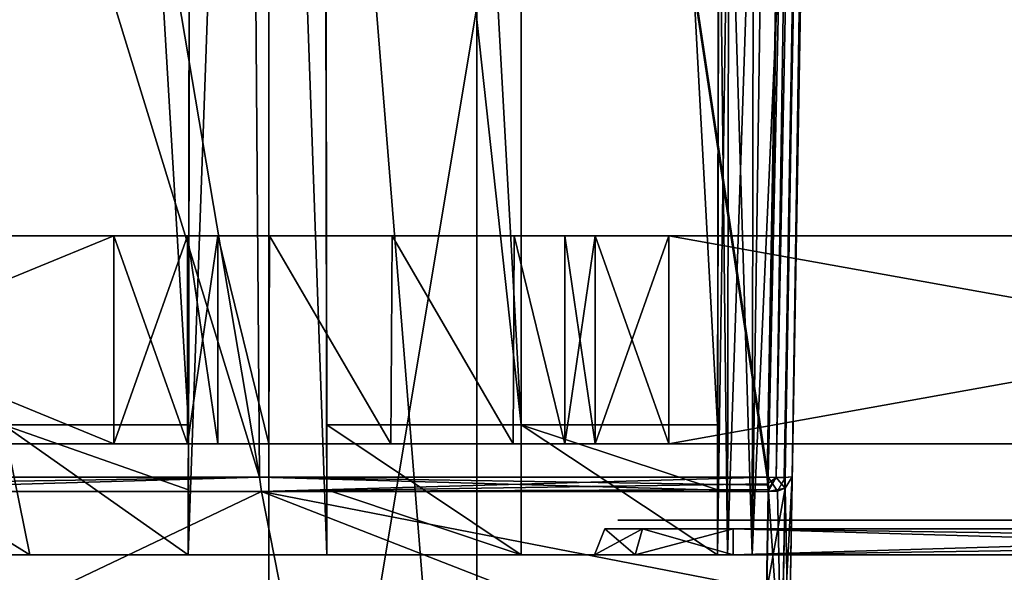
# Model space of a CAD drawing. Header units: millimetres. Extents: x -26 to 124, y -190 to 73.
# Tile 26 of 95: x 32 to 46, y -4 to 4. Entities that reach past the tile are written whole.
import ezdxf

# ---------------------------------------------------------------- set-up
doc = ezdxf.new("R2010")
doc.units = ezdxf.units.MM
doc.header["$LTSCALE"] = 41.718519
for name, color, linetype in [('1000', 7, 'CONTINUOUS'), ('1002', 7, 'CONTINUOUS'), ('1087', 7, 'CONTINUOUS'), ('1088', 7, 'CONTINUOUS'), ('1090', 7, 'CONTINUOUS'), ('1091', 7, 'CONTINUOUS'), ('1094', 7, 'CONTINUOUS'), ('1095', 7, 'CONTINUOUS'), ('1106', 7, 'CONTINUOUS'), ('1107', 7, 'CONTINUOUS'), ('1108', 7, 'CONTINUOUS'), ('1109', 7, 'CONTINUOUS'), ('1110', 7, 'CONTINUOUS'), ('1111', 7, 'CONTINUOUS'), ('1112', 7, 'CONTINUOUS'), ('648', 7, 'CONTINUOUS'), ('649', 7, 'CONTINUOUS'), ('651', 7, 'CONTINUOUS'), ('652', 7, 'CONTINUOUS'), ('653', 7, 'CONTINUOUS'), ('654', 7, 'CONTINUOUS'), ('675', 7, 'CONTINUOUS'), ('677', 7, 'CONTINUOUS'), ('678', 7, 'CONTINUOUS'), ('679', 7, 'CONTINUOUS'), ('680', 7, 'CONTINUOUS'), ('681', 7, 'CONTINUOUS'), ('682', 7, 'CONTINUOUS'), ('683', 7, 'CONTINUOUS'), ('684', 7, 'CONTINUOUS'), ('685', 7, 'CONTINUOUS'), ('687', 7, 'CONTINUOUS'), ('718', 7, 'CONTINUOUS'), ('720', 7, 'CONTINUOUS'), ('721', 7, 'CONTINUOUS'), ('722', 7, 'CONTINUOUS'), ('723', 7, 'CONTINUOUS'), ('725', 7, 'CONTINUOUS'), ('726', 7, 'CONTINUOUS'), ('727', 7, 'CONTINUOUS'), ('728', 7, 'CONTINUOUS'), ('729', 7, 'CONTINUOUS'), ('761', 7, 'CONTINUOUS'), ('762', 7, 'CONTINUOUS'), ('766', 7, 'CONTINUOUS'), ('798', 7, 'CONTINUOUS'), ('803', 7, 'CONTINUOUS'), ('804', 7, 'CONTINUOUS'), ('805', 7, 'CONTINUOUS'), ('806', 7, 'CONTINUOUS'), ('813', 7, 'CONTINUOUS'), ('816', 7, 'CONTINUOUS'), ('817', 7, 'CONTINUOUS'), ('818', 7, 'CONTINUOUS'), ('819', 7, 'CONTINUOUS'), ('864', 7, 'CONTINUOUS'), ('865', 7, 'CONTINUOUS'), ('867', 7, 'CONTINUOUS'), ('998', 7, 'CONTINUOUS'), ('999', 7, 'CONTINUOUS')]:
    doc.layers.add(name, color=color, linetype=linetype)

msp = doc.modelspace()

# ---------------------------------------------------------------- linework, layer by layer
at = {"layer": '1000', "linetype": 'CONTINUOUS'}
for points in [[(38.283, -13.99, -14.5), (38.283, 4.01, -14.5), (35.283, -13.99, -14.5), (38.283, -13.99, -14.5)], [(38.283, 4.01, -14.5), (35.283, 4.01, -14.5), (35.283, -13.99, -14.5), (38.283, 4.01, -14.5)]]:
    msp.add_3dface(points, dxfattribs=at)
at = {"layer": '1002', "linetype": 'CONTINUOUS'}
for points in [[(38.283, 23.21, -32.5), (38.283, -13.99, -32.5), (35.283, 23.21, -32.5), (38.283, 23.21, -32.5)], [(38.283, -13.99, -32.5), (35.283, -13.99, -32.5), (35.283, 23.21, -32.5), (38.283, -13.99, -32.5)]]:
    msp.add_3dface(points, dxfattribs=at)
at = {"layer": '1087', "color": 7, "linetype": 'CONTINUOUS'}
for points in [[(25.75, 0.71, 21), (33.05, 0.71, 21), (25.75, 0.71, -19), (25.75, 0.71, 21)], [(25.75, 0.71, -19), (33.05, 0.71, 21), (33.05, 0.71, -19), (25.75, 0.71, -19)], [(33.05, 0.71, 21), (34.111, 0.71, 20.561), (33.05, 0.71, -19), (33.05, 0.71, 21)], [(33.05, 0.71, -19), (34.111, 0.71, 20.561), (34.111, 0.71, -18.561), (33.05, 0.71, -19)], [(34.55, 0.71, 19.5), (34.55, 0.71, 17.465), (34.111, 0.71, -18.561), (34.55, 0.71, 19.5)], [(34.111, 0.71, -18.561), (34.55, 0.71, 17.465), (34.55, 0.71, -15.465), (34.111, 0.71, -18.561)], [(34.111, 0.71, 20.561), (34.55, 0.71, 19.5), (34.111, 0.71, -18.561), (34.111, 0.71, 20.561)], [(34.55, 0.71, -17.5), (34.111, 0.71, -18.561), (34.55, 0.71, -15.465), (34.55, 0.71, -17.5)], [(34.55, 0.71, 17.465), (35.292, 0.71, 15.688), (34.55, 0.71, -15.465), (34.55, 0.71, 17.465)], [(34.55, 0.71, -15.465), (35.292, 0.71, 15.688), (35.282, 0.71, -13.698), (34.55, 0.71, -15.465)], [(35.282, 0.71, -13.698), (35.292, 0.71, 15.688), (37.04, 0.71, -12.966), (35.282, 0.71, -13.698)], [(35.292, 0.71, 15.688), (37.06, 0.71, 14.966), (37.04, 0.71, -12.966), (35.292, 0.71, 15.688)], [(37.04, 0.71, -12.966), (37.06, 0.71, 14.966), (38.807, 0.71, -13.688), (37.04, 0.71, -12.966)], [(37.06, 0.71, 14.966), (38.818, 0.71, 15.698), (38.807, 0.71, -13.688), (37.06, 0.71, 14.966)], [(38.818, 0.71, 15.698), (39.55, 0.71, 17.465), (38.807, 0.71, -13.688), (38.818, 0.71, 15.698)], [(38.807, 0.71, -13.688), (39.55, 0.71, 17.465), (39.55, 0.71, -15.465), (38.807, 0.71, -13.688)], [(39.989, 0.71, -18.561), (39.55, 0.71, -17.5), (39.989, 0.71, 20.561), (39.989, 0.71, -18.561)], [(39.989, 0.71, 20.561), (39.55, 0.71, -17.5), (39.55, 0.71, -15.465), (39.989, 0.71, 20.561)], [(39.55, 0.71, 19.5), (39.989, 0.71, 20.561), (39.55, 0.71, 17.465), (39.55, 0.71, 19.5)], [(39.55, 0.71, 17.465), (39.989, 0.71, 20.561), (39.55, 0.71, -15.465), (39.55, 0.71, 17.465)], [(41.05, 0.71, -19), (39.989, 0.71, -18.561), (41.05, 0.71, 21), (41.05, 0.71, -19)], [(41.05, 0.71, 21), (39.989, 0.71, -18.561), (39.989, 0.71, 20.561), (41.05, 0.71, 21)], [(57.75, 0.71, -19), (41.05, 0.71, -19), (57.75, 0.71, 21), (57.75, 0.71, -19)], [(57.75, 0.71, 21), (41.05, 0.71, -19), (41.05, 0.71, 21), (57.75, 0.71, 21)]]:
    msp.add_3dface(points, dxfattribs=at)
at = {"layer": '1088', "color": 7, "linetype": 'CONTINUOUS'}
for points in [[(25.75, -2.29, -19), (33.05, -2.29, -19), (25.75, -2.29, 21), (25.75, -2.29, -19)], [(25.75, -2.29, 21), (33.05, -2.29, -19), (33.05, -2.29, 21), (25.75, -2.29, 21)], [(33.05, -2.29, -19), (34.111, -2.29, -18.561), (33.05, -2.29, 21), (33.05, -2.29, -19)], [(33.05, -2.29, 21), (34.111, -2.29, -18.561), (34.111, -2.29, 20.561), (33.05, -2.29, 21)], [(34.55, -2.29, -17.5), (34.55, -2.29, -15.465), (34.111, -2.29, 20.561), (34.55, -2.29, -17.5)], [(34.111, -2.29, 20.561), (34.55, -2.29, -15.465), (34.55, -2.29, 17.465), (34.111, -2.29, 20.561)], [(34.111, -2.29, -18.561), (34.55, -2.29, -17.5), (34.111, -2.29, 20.561), (34.111, -2.29, -18.561)], [(34.55, -2.29, 19.5), (34.111, -2.29, 20.561), (34.55, -2.29, 17.465), (34.55, -2.29, 19.5)], [(34.55, -2.29, -15.465), (35.292, -2.29, -13.688), (34.55, -2.29, 17.465), (34.55, -2.29, -15.465)], [(34.55, -2.29, 17.465), (35.292, -2.29, -13.688), (35.282, -2.29, 15.698), (34.55, -2.29, 17.465)], [(35.282, -2.29, 15.698), (35.292, -2.29, -13.688), (37.04, -2.29, 14.966), (35.282, -2.29, 15.698)], [(35.292, -2.29, -13.688), (37.06, -2.29, -12.966), (37.04, -2.29, 14.966), (35.292, -2.29, -13.688)], [(37.04, -2.29, 14.966), (37.06, -2.29, -12.966), (38.807, -2.29, 15.688), (37.04, -2.29, 14.966)], [(37.06, -2.29, -12.966), (38.818, -2.29, -13.698), (38.807, -2.29, 15.688), (37.06, -2.29, -12.966)], [(38.818, -2.29, -13.698), (39.55, -2.29, -15.465), (38.807, -2.29, 15.688), (38.818, -2.29, -13.698)], [(38.807, -2.29, 15.688), (39.55, -2.29, -15.465), (39.55, -2.29, 17.465), (38.807, -2.29, 15.688)], [(39.55, -2.29, -17.5), (39.989, -2.29, -18.561), (39.55, -2.29, -15.465), (39.55, -2.29, -17.5)], [(39.55, -2.29, -15.465), (39.989, -2.29, -18.561), (39.55, -2.29, 17.465), (39.55, -2.29, -15.465)], [(39.55, -2.29, 17.465), (39.989, -2.29, -18.561), (39.55, -2.29, 19.5), (39.55, -2.29, 17.465)], [(39.55, -2.29, 19.5), (39.989, -2.29, -18.561), (39.989, -2.29, 20.561), (39.55, -2.29, 19.5)], [(39.989, -2.29, -18.561), (41.05, -2.29, -19), (39.989, -2.29, 20.561), (39.989, -2.29, -18.561)], [(39.989, -2.29, 20.561), (41.05, -2.29, -19), (41.05, -2.29, 21), (39.989, -2.29, 20.561)], [(41.05, -2.29, 21), (41.05, -2.29, -19), (57.75, -2.29, -19), (41.05, -2.29, 21)], [(57.75, -2.29, 21), (41.05, -2.29, 21), (57.75, -2.29, -19), (57.75, -2.29, 21)]]:
    msp.add_3dface(points, dxfattribs=at)
at = {"layer": '1090', "color": 7, "linetype": 'CONTINUOUS'}
for points in [[(41.05, 0.71, -19), (57.75, 0.71, -19), (41.05, -2.29, -19), (41.05, 0.71, -19)], [(41.05, -2.29, -19), (57.75, 0.71, -19), (57.75, -2.29, -19), (41.05, -2.29, -19)]]:
    msp.add_3dface(points, dxfattribs=at)
at = {"layer": '1091', "color": 7, "linetype": 'CONTINUOUS'}
for points in [[(25.75, 0.71, -19), (33.05, 0.71, -19), (25.75, -2.29, -19), (25.75, 0.71, -19)], [(33.05, 0.71, -19), (33.05, -2.29, -19), (25.75, -2.29, -19), (33.05, 0.71, -19)]]:
    msp.add_3dface(points, dxfattribs=at)
at = {"layer": '1094', "color": 7, "linetype": 'CONTINUOUS'}
for points in [[(33.05, 0.71, 21), (25.75, 0.71, 21), (33.05, -2.29, 21), (33.05, 0.71, 21)], [(25.75, 0.71, 21), (25.75, -2.29, 21), (33.05, -2.29, 21), (25.75, 0.71, 21)]]:
    msp.add_3dface(points, dxfattribs=at)
at = {"layer": '1095', "color": 7, "linetype": 'CONTINUOUS'}
for points in [[(57.75, 0.71, 21), (41.05, 0.71, 21), (57.75, -2.29, 21), (57.75, 0.71, 21)], [(41.05, 0.71, 21), (41.05, -2.29, 21), (57.75, -2.29, 21), (41.05, 0.71, 21)]]:
    msp.add_3dface(points, dxfattribs=at)
at = {"layer": '1106', "color": 7, "linetype": 'CONTINUOUS'}
for points in [[(34.55, 0.71, 17.465), (34.55, 0.71, 19.5), (34.55, -2.29, 19.5), (34.55, 0.71, 17.465)], [(34.55, 0.71, 17.465), (34.55, -2.29, 19.5), (34.55, -2.29, 17.465), (34.55, 0.71, 17.465)]]:
    msp.add_3dface(points, dxfattribs=at)
at = {"layer": '1107', "color": 7, "linetype": 'CONTINUOUS'}
for points in [[(39.55, 0.71, 19.5), (39.55, 0.71, 17.465), (39.55, -2.29, 17.465), (39.55, 0.71, 19.5)], [(39.55, 0.71, 19.5), (39.55, -2.29, 17.465), (39.55, -2.29, 19.5), (39.55, 0.71, 19.5)]]:
    msp.add_3dface(points, dxfattribs=at)
at = {"layer": '1108', "color": 7, "linetype": 'CONTINUOUS'}
for points in [[(35.292, 0.71, 15.688), (34.55, 0.71, 17.465), (35.282, -2.29, 15.698), (35.292, 0.71, 15.688)], [(34.55, 0.71, 17.465), (34.55, -2.29, 17.465), (35.282, -2.29, 15.698), (34.55, 0.71, 17.465)], [(35.292, 0.71, 15.688), (35.282, -2.29, 15.698), (37.04, -2.29, 14.966), (35.292, 0.71, 15.688)], [(37.06, 0.71, 14.966), (35.292, 0.71, 15.688), (37.04, -2.29, 14.966), (37.06, 0.71, 14.966)], [(37.06, 0.71, 14.966), (37.04, -2.29, 14.966), (38.807, -2.29, 15.688), (37.06, 0.71, 14.966)], [(38.818, 0.71, 15.698), (37.06, 0.71, 14.966), (38.807, -2.29, 15.688), (38.818, 0.71, 15.698)], [(38.818, 0.71, 15.698), (38.807, -2.29, 15.688), (39.55, -2.29, 17.465), (38.818, 0.71, 15.698)], [(39.55, 0.71, 17.465), (38.818, 0.71, 15.698), (39.55, -2.29, 17.465), (39.55, 0.71, 17.465)]]:
    msp.add_3dface(points, dxfattribs=at)
at = {"layer": '1109', "color": 7, "linetype": 'CONTINUOUS'}
for points in [[(39.55, 0.71, -17.5), (39.989, 0.71, -18.561), (39.55, -2.29, -17.5), (39.55, 0.71, -17.5)], [(39.55, -2.29, -17.5), (39.989, 0.71, -18.561), (39.989, -2.29, -18.561), (39.55, -2.29, -17.5)], [(39.989, 0.71, -18.561), (41.05, 0.71, -19), (39.989, -2.29, -18.561), (39.989, 0.71, -18.561)], [(39.989, -2.29, -18.561), (41.05, 0.71, -19), (41.05, -2.29, -19), (39.989, -2.29, -18.561)]]:
    msp.add_3dface(points, dxfattribs=at)
at = {"layer": '1110', "color": 7, "linetype": 'CONTINUOUS'}
for points in [[(33.05, 0.71, -19), (34.111, 0.71, -18.561), (33.05, -2.29, -19), (33.05, 0.71, -19)], [(34.111, 0.71, -18.561), (34.111, -2.29, -18.561), (33.05, -2.29, -19), (34.111, 0.71, -18.561)], [(34.111, 0.71, -18.561), (34.55, 0.71, -17.5), (34.111, -2.29, -18.561), (34.111, 0.71, -18.561)], [(34.55, 0.71, -17.5), (34.55, -2.29, -17.5), (34.111, -2.29, -18.561), (34.55, 0.71, -17.5)]]:
    msp.add_3dface(points, dxfattribs=at)
at = {"layer": '1111', "color": 7, "linetype": 'CONTINUOUS'}
for points in [[(34.111, 0.71, 20.561), (33.05, 0.71, 21), (34.111, -2.29, 20.561), (34.111, 0.71, 20.561)], [(33.05, 0.71, 21), (33.05, -2.29, 21), (34.111, -2.29, 20.561), (33.05, 0.71, 21)], [(34.55, 0.71, 19.5), (34.111, 0.71, 20.561), (34.55, -2.29, 19.5), (34.55, 0.71, 19.5)], [(34.111, 0.71, 20.561), (34.111, -2.29, 20.561), (34.55, -2.29, 19.5), (34.111, 0.71, 20.561)]]:
    msp.add_3dface(points, dxfattribs=at)
at = {"layer": '1112', "color": 7, "linetype": 'CONTINUOUS'}
for points in [[(39.989, 0.71, 20.561), (39.55, 0.71, 19.5), (39.989, -2.29, 20.561), (39.989, 0.71, 20.561)], [(39.55, 0.71, 19.5), (39.55, -2.29, 19.5), (39.989, -2.29, 20.561), (39.55, 0.71, 19.5)], [(41.05, 0.71, 21), (39.989, 0.71, 20.561), (41.05, -2.29, 21), (41.05, 0.71, 21)], [(39.989, 0.71, 20.561), (39.989, -2.29, 20.561), (41.05, -2.29, 21), (39.989, 0.71, 20.561)]]:
    msp.add_3dface(points, dxfattribs=at)
at = {"layer": '648', "color": 7, "linetype": 'CONTINUOUS'}
for points in [[(40.563, -3.89, -14.418), (41.977, -3.89, -15.004), (17.173, -3.89, -13.5), (40.563, -3.89, -14.418)], [(17.173, -3.89, -13.5), (41.977, -3.89, -15.004), (54.736, -3.89, -15.899), (17.173, -3.89, -13.5)], [(17.8, -3.89, -13.5), (40.563, -3.89, -14.418), (17.173, -3.89, -13.5), (17.8, -3.89, -13.5)], [(18.455, -3.89, -18.51), (17.173, -3.89, -13.5), (54.726, -3.89, -17.851), (18.455, -3.89, -18.51)], [(54.726, -3.89, -17.851), (17.173, -3.89, -13.5), (54.827, -3.89, -17.253), (54.726, -3.89, -17.851)], [(54.827, -3.89, -17.253), (17.173, -3.89, -13.5), (55.118, -3.89, -16.722), (54.827, -3.89, -17.253)], [(55.118, -3.89, -16.722), (17.173, -3.89, -13.5), (54.736, -3.89, -15.899), (55.118, -3.89, -16.722)], [(18.153, -3.89, -13.353), (40.563, -3.89, -14.418), (17.8, -3.89, -13.5), (18.153, -3.89, -13.353)], [(40.563, -3.89, 16.418), (39.977, -3.89, 15.004), (17.8, -3.89, 15.5), (40.563, -3.89, 16.418)], [(17.8, -3.89, 15.5), (39.977, -3.89, 15.004), (18.153, -3.89, 15.353), (17.8, -3.89, 15.5)], [(18.455, -3.89, 20.51), (40.563, -3.89, 16.418), (17.8, -3.89, 15.5), (18.455, -3.89, 20.51)], [(39.977, -3.89, -13.004), (40.563, -3.89, -14.418), (18.153, -3.89, -13.353), (39.977, -3.89, -13.004)], [(18.3, -3.89, -13), (39.977, -3.89, -13.004), (18.153, -3.89, -13.353), (18.3, -3.89, -13)], [(18.153, -3.89, 15.353), (39.977, -3.89, 15.004), (18.3, -3.89, 15), (18.153, -3.89, 15.353)], [(39.977, -3.89, 15.004), (39.977, -3.89, -13.004), (18.3, -3.89, 15), (39.977, -3.89, 15.004)], [(18.3, -3.89, 15), (39.977, -3.89, -13.004), (18.3, -3.89, -13), (18.3, -3.89, 15)], [(41.977, -3.89, 17.004), (40.563, -3.89, 16.418), (18.455, -3.89, 20.51), (41.977, -3.89, 17.004)], [(54.569, -3.89, 17.004), (41.977, -3.89, 17.004), (18.455, -3.89, 20.51), (54.569, -3.89, 17.004)], [(54.736, -3.89, 17.899), (54.569, -3.89, 17.004), (18.455, -3.89, 20.51), (54.736, -3.89, 17.899)], [(55.118, -3.89, 18.722), (54.736, -3.89, 17.899), (18.455, -3.89, 20.51), (55.118, -3.89, 18.722)], [(54.827, -3.89, 19.253), (55.118, -3.89, 18.722), (18.455, -3.89, 20.51), (54.827, -3.89, 19.253)], [(54.726, -3.89, 19.851), (54.827, -3.89, 19.253), (18.455, -3.89, 20.51), (54.726, -3.89, 19.851)], [(25.75, -3.89, 21.141), (54.726, -3.89, 19.851), (18.455, -3.89, 20.51), (25.75, -3.89, 21.141)], [(25.75, -3.89, -19.141), (18.455, -3.89, -18.51), (54.726, -3.89, -17.851), (25.75, -3.89, -19.141)], [(25.311, -3.89, -31.579), (25.75, -3.89, -30.859), (54.726, -3.89, -32.451), (25.311, -3.89, -31.579)], [(27.947, -3.89, -32.387), (25.311, -3.89, -31.579), (54.726, -3.89, -32.451), (27.947, -3.89, -32.387)], [(28.008, -3.89, 21.595), (54.726, -3.89, 19.851), (25.75, -3.89, 21.141), (28.008, -3.89, 21.595)], [(27.996, -3.89, -19.59), (25.75, -3.89, -19.141), (54.726, -3.89, -17.851), (27.996, -3.89, -19.59)], [(25.75, -3.89, -30.859), (28.008, -3.89, -30.405), (54.726, -3.89, -32.451), (25.75, -3.89, -30.859)], [(26.326, -3.89, 34.387), (27.947, -3.89, 34.387), (54.726, -3.89, 19.851), (26.326, -3.89, 34.387)], [(26.326, -3.89, 34.387), (54.726, -3.89, 19.851), (27.996, -3.89, 32.41), (26.326, -3.89, 34.387)], [(54.726, -3.89, 19.851), (27.947, -3.89, 34.387), (54.726, -3.89, 34.451), (54.726, -3.89, 19.851)], [(54.726, -3.89, 34.451), (27.947, -3.89, 34.387), (27.947, -3.89, 35.432), (54.726, -3.89, 34.451)], [(54.973, -3.89, 35.365), (54.726, -3.89, 34.451), (27.947, -3.89, 35.432), (54.973, -3.89, 35.365)], [(28.753, -3.89, 35.856), (54.973, -3.89, 35.365), (27.947, -3.89, 35.432), (28.753, -3.89, 35.856)], [(27.947, -3.89, -33.432), (27.947, -3.89, -32.387), (54.976, -3.89, -33.371), (27.947, -3.89, -33.432)], [(54.976, -3.89, -33.371), (27.947, -3.89, -32.387), (54.726, -3.89, -32.451), (54.976, -3.89, -33.371)], [(28.753, -3.89, -33.856), (27.947, -3.89, -33.432), (55.646, -3.89, -34.035), (28.753, -3.89, -33.856)], [(55.646, -3.89, -34.035), (27.947, -3.89, -33.432), (54.976, -3.89, -33.371), (55.646, -3.89, -34.035)], [(27.996, -3.89, 32.41), (54.726, -3.89, 19.851), (29.89, -3.89, 31.144), (27.996, -3.89, 32.41)], [(29.89, -3.89, -20.856), (27.996, -3.89, -19.59), (54.726, -3.89, -32.451), (29.89, -3.89, -20.856)], [(54.726, -3.89, -32.451), (27.996, -3.89, -19.59), (54.726, -3.89, -17.851), (54.726, -3.89, -32.451)], [(29.916, -3.89, 22.882), (54.726, -3.89, 19.851), (28.008, -3.89, 21.595), (29.916, -3.89, 22.882)], [(28.008, -3.89, -30.405), (29.916, -3.89, -29.118), (54.726, -3.89, -32.451), (28.008, -3.89, -30.405)], [(55.633, -3.89, 36.028), (54.973, -3.89, 35.365), (28.753, -3.89, 35.856), (55.633, -3.89, 36.028)], [(29.582, -3.89, 36.233), (55.633, -3.89, 36.028), (28.753, -3.89, 35.856), (29.582, -3.89, 36.233)], [(29.582, -3.89, -34.233), (28.753, -3.89, -33.856), (55.646, -3.89, -34.035), (29.582, -3.89, -34.233)], [(56.543, -3.89, 36.274), (55.633, -3.89, 36.028), (29.582, -3.89, 36.233), (56.543, -3.89, 36.274)], [(31.836, -3.89, 37.137), (56.543, -3.89, 36.274), (29.582, -3.89, 36.233), (31.836, -3.89, 37.137)], [(31.836, -3.89, -35.137), (29.582, -3.89, -34.233), (56.557, -3.89, -34.274), (31.836, -3.89, -35.137)], [(56.557, -3.89, -34.274), (29.582, -3.89, -34.233), (55.646, -3.89, -34.035), (56.557, -3.89, -34.274)], [(29.89, -3.89, 31.144), (54.726, -3.89, 19.851), (31.154, -3.89, 29.263), (29.89, -3.89, 31.144)], [(31.154, -3.89, -22.737), (29.89, -3.89, -20.856), (54.726, -3.89, -32.451), (31.154, -3.89, -22.737)], [(31.172, -3.89, 24.782), (54.726, -3.89, 19.851), (29.916, -3.89, 22.882), (31.172, -3.89, 24.782)], [(29.916, -3.89, -29.118), (31.172, -3.89, -27.218), (54.726, -3.89, -32.451), (29.916, -3.89, -29.118)], [(31.154, -3.89, 29.263), (54.726, -3.89, 19.851), (31.608, -3.89, 27.024), (31.154, -3.89, 29.263)], [(31.608, -3.89, -24.976), (31.154, -3.89, -22.737), (54.726, -3.89, -32.451), (31.608, -3.89, -24.976)], [(31.608, -3.89, 27.024), (54.726, -3.89, 19.851), (31.172, -3.89, 24.782), (31.608, -3.89, 27.024)], [(31.172, -3.89, -27.218), (31.608, -3.89, -24.976), (54.726, -3.89, -32.451), (31.172, -3.89, -27.218)], [(34.121, -3.89, 37.283), (56.543, -3.89, 36.274), (31.836, -3.89, 37.137), (34.121, -3.89, 37.283)], [(34.121, -3.89, 37.961), (34.121, -3.89, 37.283), (31.836, -3.89, 37.137), (34.121, -3.89, 37.961)], [(34.121, -3.89, -35.961), (31.836, -3.89, -35.137), (34.121, -3.89, -35.283), (34.121, -3.89, -35.961)], [(34.121, -3.89, -35.283), (31.836, -3.89, -35.137), (36.121, -3.89, -35.283), (34.121, -3.89, -35.283)], [(36.121, -3.89, -35.283), (31.836, -3.89, -35.137), (56.557, -3.89, -34.274), (36.121, -3.89, -35.283)], [(36.121, -3.89, 37.283), (56.543, -3.89, 36.274), (34.121, -3.89, 37.283), (36.121, -3.89, 37.283)], [(42.25, -3.89, 39.4), (56.543, -3.89, 36.274), (36.121, -3.89, 38.608), (42.25, -3.89, 39.4)], [(36.121, -3.89, 38.608), (56.543, -3.89, 36.274), (36.121, -3.89, 37.283), (36.121, -3.89, 38.608)], [(38.92, -3.89, 39.402), (42.25, -3.89, 39.4), (36.121, -3.89, 38.608), (38.92, -3.89, 39.402)], [(36.121, -3.89, -36.608), (36.121, -3.89, -35.283), (66.277, -3.89, -37.4), (36.121, -3.89, -36.608)], [(66.277, -3.89, -37.4), (36.121, -3.89, -35.283), (56.557, -3.89, -34.274), (66.277, -3.89, -37.4)], [(38.92, -3.89, -37.402), (36.121, -3.89, -36.608), (42.25, -3.89, -37.4), (38.92, -3.89, -37.402)], [(42.25, -3.89, -37.4), (36.121, -3.89, -36.608), (66.277, -3.89, -37.4), (42.25, -3.89, -37.4)], [(41.897, -3.89, 39.547), (42.25, -3.89, 39.4), (38.92, -3.89, 39.402), (41.897, -3.89, 39.547)], [(41.75, -3.89, 39.9), (41.897, -3.89, 39.547), (38.92, -3.89, 39.402), (41.75, -3.89, 39.9)], [(41.75, -3.89, 40.077), (41.75, -3.89, 39.9), (38.92, -3.89, 39.402), (41.75, -3.89, 40.077)], [(41.75, -3.89, -38.077), (38.92, -3.89, -37.402), (41.75, -3.89, -37.9), (41.75, -3.89, -38.077)], [(41.75, -3.89, -37.9), (38.92, -3.89, -37.402), (41.897, -3.89, -37.547), (41.75, -3.89, -37.9)], [(41.897, -3.89, -37.547), (38.92, -3.89, -37.402), (42.25, -3.89, -37.4), (41.897, -3.89, -37.547)], [(41.977, -3.89, -15.004), (54.569, -3.89, -15.004), (54.736, -3.89, -15.899), (41.977, -3.89, -15.004)], [(66.277, -3.89, 39.4), (56.543, -3.89, 36.274), (42.25, -3.89, 39.4), (66.277, -3.89, 39.4)]]:
    msp.add_3dface(points, dxfattribs=at)
at = {"layer": '649', "color": 7, "linetype": 'CONTINUOUS'}
for points in [[(54.513, -3.703, -14.929), (41.977, -3.89, -15.004), (54.459, -3.515, -14.853), (54.513, -3.703, -14.929)], [(54.459, -3.515, -14.853), (41.977, -3.89, -15.004), (41.977, -3.515, -14.853), (54.459, -3.515, -14.853)], [(54.569, -3.89, -15.004), (41.977, -3.89, -15.004), (54.513, -3.703, -14.929), (54.569, -3.89, -15.004)]]:
    msp.add_3dface(points, dxfattribs=at)
at = {"layer": '651', "color": 7, "linetype": 'CONTINUOUS'}
for points in [[(40.563, -3.89, -14.418), (39.977, -3.89, -13.004), (40.67, -3.515, -14.311), (40.563, -3.89, -14.418)], [(40.67, -3.515, -14.311), (39.977, -3.89, -13.004), (40.128, -3.515, -13.004), (40.67, -3.515, -14.311)], [(41.977, -3.89, -15.004), (40.563, -3.89, -14.418), (41.977, -3.515, -14.853), (41.977, -3.89, -15.004)], [(41.977, -3.515, -14.853), (40.563, -3.89, -14.418), (40.67, -3.515, -14.311), (41.977, -3.515, -14.853)]]:
    msp.add_3dface(points, dxfattribs=at)
at = {"layer": '652', "color": 7, "linetype": 'CONTINUOUS'}
for points in [[(39.977, -3.89, -13.004), (39.977, -3.89, 15.004), (40.128, -3.515, -13.004), (39.977, -3.89, -13.004)], [(40.128, -3.515, -13.004), (39.977, -3.89, 15.004), (40.128, -3.515, 15.004), (40.128, -3.515, -13.004)]]:
    msp.add_3dface(points, dxfattribs=at)
at = {"layer": '653', "color": 7, "linetype": 'CONTINUOUS'}
for points in [[(39.977, -3.89, 15.004), (40.563, -3.89, 16.418), (40.128, -3.515, 15.004), (39.977, -3.89, 15.004)], [(40.128, -3.515, 15.004), (40.563, -3.89, 16.418), (40.67, -3.515, 16.311), (40.128, -3.515, 15.004)], [(40.563, -3.89, 16.418), (41.977, -3.89, 17.004), (40.67, -3.515, 16.311), (40.563, -3.89, 16.418)], [(40.67, -3.515, 16.311), (41.977, -3.89, 17.004), (41.977, -3.515, 16.853), (40.67, -3.515, 16.311)]]:
    msp.add_3dface(points, dxfattribs=at)
at = {"layer": '654', "color": 7, "linetype": 'CONTINUOUS'}
for points in [[(41.977, -3.89, 17.004), (54.569, -3.89, 17.004), (41.977, -3.515, 16.853), (41.977, -3.89, 17.004)], [(41.977, -3.515, 16.853), (54.569, -3.89, 17.004), (54.513, -3.703, 16.929), (41.977, -3.515, 16.853)], [(54.459, -3.515, 16.853), (41.977, -3.515, 16.853), (54.513, -3.703, 16.929), (54.459, -3.515, 16.853)]]:
    msp.add_3dface(points, dxfattribs=at)
at = {"layer": '675', "color": 7, "linetype": 'CONTINUOUS'}
for points in [[(55.536, -3.39, -12.543), (54.459, -3.39, -14.667), (40.314, -3.39, -13.004), (55.536, -3.39, -12.543)], [(40.314, -3.39, -13.004), (54.459, -3.39, -14.667), (40.801, -3.39, -14.18), (40.314, -3.39, -13.004)], [(48.964, -3.39, -7.896), (55.536, -3.39, -12.543), (40.314, -3.39, -13.004), (48.964, -3.39, -7.896)], [(45.25, -3.39, -2.354), (48.964, -3.39, -7.896), (40.314, -3.39, -13.004), (45.25, -3.39, -2.354)], [(45.231, -3.39, 4.289), (45.25, -3.39, -2.354), (40.314, -3.39, 15.004), (45.231, -3.39, 4.289)], [(40.314, -3.39, 15.004), (45.25, -3.39, -2.354), (40.314, -3.39, -13.004), (40.314, -3.39, 15.004)], [(48.912, -3.39, 9.853), (45.231, -3.39, 4.289), (40.314, -3.39, 15.004), (48.912, -3.39, 9.853)], [(55.068, -3.39, 12.439), (48.912, -3.39, 9.853), (40.314, -3.39, 15.004), (55.068, -3.39, 12.439)], [(57.75, -3.39, 13.693), (55.068, -3.39, 12.439), (40.314, -3.39, 15.004), (57.75, -3.39, 13.693)], [(55.536, -3.39, 14.543), (57.75, -3.39, 13.693), (40.314, -3.39, 15.004), (55.536, -3.39, 14.543)], [(40.801, -3.39, 16.18), (55.536, -3.39, 14.543), (40.314, -3.39, 15.004), (40.801, -3.39, 16.18)], [(54.459, -3.39, -14.667), (41.977, -3.39, -14.667), (40.801, -3.39, -14.18), (54.459, -3.39, -14.667)], [(41.977, -3.39, 16.667), (55.536, -3.39, 14.543), (40.801, -3.39, 16.18), (41.977, -3.39, 16.667)], [(54.459, -3.39, 16.667), (55.536, -3.39, 14.543), (41.977, -3.39, 16.667), (54.459, -3.39, 16.667)]]:
    msp.add_3dface(points, dxfattribs=at)
at = {"layer": '677', "color": 7, "linetype": 'CONTINUOUS'}
for points in [[(42.417, 7.564, -37.42), (66.277, -3.89, -37.4), (42.769, 7.711, -37.42), (42.417, 7.564, -37.42)], [(66.277, -3.89, -37.4), (68.715, 5.21, -37.416), (42.769, 7.711, -37.42), (66.277, -3.89, -37.4)], [(42.269, 7.212, -37.419), (66.277, -3.89, -37.4), (42.417, 7.564, -37.42), (42.269, 7.212, -37.419)], [(42.25, -3.89, -37.4), (66.277, -3.89, -37.4), (42.269, 7.212, -37.419), (42.25, -3.89, -37.4)]]:
    msp.add_3dface(points, dxfattribs=at)
at = {"layer": '678', "color": 7, "linetype": 'CONTINUOUS'}
for points in [[(41.75, -3.89, -37.9), (41.897, -3.89, -37.547), (41.769, 7.212, -37.919), (41.75, -3.89, -37.9)], [(41.769, 7.212, -37.919), (41.897, -3.89, -37.547), (41.916, 7.212, -37.566), (41.769, 7.212, -37.919)], [(41.897, -3.89, -37.547), (42.25, -3.89, -37.4), (41.916, 7.212, -37.566), (41.897, -3.89, -37.547)], [(42.25, -3.89, -37.4), (42.269, 7.212, -37.419), (41.916, 7.212, -37.566), (42.25, -3.89, -37.4)]]:
    msp.add_3dface(points, dxfattribs=at)
at = {"layer": '679', "color": 7, "linetype": 'CONTINUOUS'}
for points in [[(41.799, 24.05, -41.003), (41.753, -2.014, -40.063), (41.769, 7.212, -39.469), (41.799, 24.05, -41.003)], [(41.75, -3.89, -38.077), (41.75, -3.89, -37.9), (41.769, 7.212, -37.919), (41.75, -3.89, -38.077)], [(41.75, -3.89, -38.077), (41.769, 7.212, -37.919), (41.752, -2.952, -39.07), (41.75, -3.89, -38.077)], [(41.752, -2.952, -39.07), (41.769, 7.212, -37.919), (41.753, -2.014, -40.063), (41.752, -2.952, -39.07)], [(41.753, -2.014, -40.063), (41.769, 7.212, -37.919), (41.769, 7.212, -39.469), (41.753, -2.014, -40.063)]]:
    msp.add_3dface(points, dxfattribs=at)
at = {"layer": '680', "color": 7, "linetype": 'CONTINUOUS'}
for points in [[(29.582, -3.89, -34.233), (31.836, -3.89, -35.137), (28.825, -2.014, -36.021), (29.582, -3.89, -34.233)], [(31.836, -3.89, -35.137), (31.455, -2.014, -37.069), (28.825, -2.014, -36.021), (31.836, -3.89, -35.137)], [(31.836, -3.89, -35.137), (34.121, -3.89, -35.961), (31.455, -2.014, -37.069), (31.836, -3.89, -35.137)], [(31.455, -2.014, -37.069), (34.121, -3.89, -35.961), (34.123, -2.952, -36.986), (31.455, -2.014, -37.069)], [(34.124, -2.014, -38.01), (31.455, -2.014, -37.069), (34.123, -2.952, -36.986), (34.124, -2.014, -38.01)]]:
    msp.add_3dface(points, dxfattribs=at)
at = {"layer": '681', "color": 7, "linetype": 'CONTINUOUS'}
for points in [[(36.119, -2.952, -37.622), (38.92, -3.89, -37.402), (36.118, -2.014, -38.636), (36.119, -2.952, -37.622)], [(36.118, -2.014, -38.636), (38.92, -3.89, -37.402), (38.921, -2.014, -39.408), (36.118, -2.014, -38.636)], [(38.92, -3.89, -37.402), (41.75, -3.89, -38.077), (38.921, -2.014, -39.408), (38.92, -3.89, -37.402)], [(41.75, -3.89, -38.077), (41.752, -2.952, -39.07), (38.921, -2.014, -39.408), (41.75, -3.89, -38.077)], [(41.752, -2.952, -39.07), (41.753, -2.014, -40.063), (38.921, -2.014, -39.408), (41.752, -2.952, -39.07)], [(36.121, -3.89, -36.608), (38.92, -3.89, -37.402), (36.119, -2.952, -37.622), (36.121, -3.89, -36.608)]]:
    msp.add_3dface(points, dxfattribs=at)
at = {"layer": '682', "color": 7, "linetype": 'CONTINUOUS'}
for points in [[(34.121, -3.89, -35.961), (34.121, -3.89, -35.283), (34.215, 49.717, -36.218), (34.121, -3.89, -35.961)], [(34.121, -3.89, -35.961), (34.215, 49.717, -36.218), (34.123, -2.952, -36.986), (34.121, -3.89, -35.961)], [(34.215, 49.717, -36.218), (34.124, -2.014, -38.01), (34.123, -2.952, -36.986), (34.215, 49.717, -36.218)], [(34.17, 24.052, -38.983), (34.124, -2.014, -38.01), (34.215, 49.717, -36.218), (34.17, 24.052, -38.983)]]:
    msp.add_3dface(points, dxfattribs=at)
at = {"layer": '683', "color": 7, "linetype": 'CONTINUOUS'}
for points in [[(34.121, -3.89, -35.283), (36.121, -3.89, -35.283), (36.028, 49.717, -36.218), (34.121, -3.89, -35.283)], [(34.121, -3.89, -35.283), (36.028, 49.717, -36.218), (34.215, 49.717, -36.218), (34.121, -3.89, -35.283)]]:
    msp.add_3dface(points, dxfattribs=at)
at = {"layer": '684', "color": 7, "linetype": 'CONTINUOUS'}
for points in [[(36.028, 49.717, -36.218), (36.121, -3.89, -35.283), (36.072, 24.049, -39.572), (36.028, 49.717, -36.218)], [(36.121, -3.89, -35.283), (36.118, -2.014, -38.636), (36.072, 24.049, -39.572), (36.121, -3.89, -35.283)], [(36.121, -3.89, -35.283), (36.119, -2.952, -37.622), (36.118, -2.014, -38.636), (36.121, -3.89, -35.283)], [(36.121, -3.89, -35.283), (36.121, -3.89, -36.608), (36.119, -2.952, -37.622), (36.121, -3.89, -35.283)]]:
    msp.add_3dface(points, dxfattribs=at)
at = {"layer": '685', "color": 7, "linetype": 'CONTINUOUS'}
for points in [[(34.17, 24.052, -38.983), (31.006, 50.11, -38.845), (34.124, -2.014, -38.01), (34.17, 24.052, -38.983)], [(34.124, -2.014, -38.01), (31.006, 50.11, -38.845), (31.455, -2.014, -37.069), (34.124, -2.014, -38.01)]]:
    msp.add_3dface(points, dxfattribs=at)
at = {"layer": '687', "color": 7, "linetype": 'CONTINUOUS'}
for points in [[(38.921, -2.014, -39.408), (36.027, 50.11, -40.507), (36.072, 24.049, -39.572), (38.921, -2.014, -39.408)], [(36.027, 50.11, -40.507), (38.921, -2.014, -39.408), (38.921, 50.11, -41.284), (36.027, 50.11, -40.507)], [(41.753, -2.014, -40.063), (41.799, 24.05, -41.003), (38.921, 50.11, -41.284), (41.753, -2.014, -40.063)], [(38.921, -2.014, -39.408), (41.753, -2.014, -40.063), (38.921, 50.11, -41.284), (38.921, -2.014, -39.408)], [(36.118, -2.014, -38.636), (38.921, -2.014, -39.408), (36.072, 24.049, -39.572), (36.118, -2.014, -38.636)]]:
    msp.add_3dface(points, dxfattribs=at)
at = {"layer": '718', "color": 7, "linetype": 'CONTINUOUS'}
for points in [[(31.006, 50.11, 40.845), (34.124, -2.014, 40.01), (31.455, -2.014, 39.069), (31.006, 50.11, 40.845)], [(34.124, -2.014, 40.01), (31.006, 50.11, 40.845), (34.17, 24.052, 40.983), (34.124, -2.014, 40.01)]]:
    msp.add_3dface(points, dxfattribs=at)
at = {"layer": '720', "color": 7, "linetype": 'CONTINUOUS'}
for points in [[(36.027, 50.11, 42.507), (38.921, 50.11, 43.284), (38.921, -2.014, 41.408), (36.027, 50.11, 42.507)], [(36.072, 24.049, 41.572), (36.027, 50.11, 42.507), (38.921, -2.014, 41.408), (36.072, 24.049, 41.572)], [(38.921, 50.11, 43.284), (41.753, -2.014, 42.063), (38.921, -2.014, 41.408), (38.921, 50.11, 43.284)], [(41.753, -2.014, 42.063), (38.921, 50.11, 43.284), (41.799, 24.05, 43.003), (41.753, -2.014, 42.063)], [(36.118, -2.014, 40.636), (36.072, 24.049, 41.572), (38.921, -2.014, 41.408), (36.118, -2.014, 40.636)]]:
    msp.add_3dface(points, dxfattribs=at)
at = {"layer": '721', "color": 7, "linetype": 'CONTINUOUS'}
for points in [[(38.92, -3.89, 39.402), (36.119, -2.952, 39.622), (36.118, -2.014, 40.636), (38.92, -3.89, 39.402)], [(38.92, -3.89, 39.402), (36.118, -2.014, 40.636), (38.921, -2.014, 41.408), (38.92, -3.89, 39.402)], [(41.75, -3.89, 40.077), (38.92, -3.89, 39.402), (38.921, -2.014, 41.408), (41.75, -3.89, 40.077)], [(41.75, -3.89, 40.077), (38.921, -2.014, 41.408), (41.752, -2.952, 41.07), (41.75, -3.89, 40.077)], [(41.753, -2.014, 42.063), (41.752, -2.952, 41.07), (38.921, -2.014, 41.408), (41.753, -2.014, 42.063)], [(38.92, -3.89, 39.402), (36.121, -3.89, 38.608), (36.119, -2.952, 39.622), (38.92, -3.89, 39.402)]]:
    msp.add_3dface(points, dxfattribs=at)
at = {"layer": '722', "color": 7, "linetype": 'CONTINUOUS'}
for points in [[(31.836, -3.89, 37.137), (29.582, -3.89, 36.233), (31.455, -2.014, 39.069), (31.836, -3.89, 37.137)], [(34.121, -3.89, 37.961), (31.836, -3.89, 37.137), (31.455, -2.014, 39.069), (34.121, -3.89, 37.961)], [(34.121, -3.89, 37.961), (31.455, -2.014, 39.069), (34.123, -2.952, 38.986), (34.121, -3.89, 37.961)], [(34.124, -2.014, 40.01), (34.123, -2.952, 38.986), (31.455, -2.014, 39.069), (34.124, -2.014, 40.01)]]:
    msp.add_3dface(points, dxfattribs=at)
at = {"layer": '723', "color": 7, "linetype": 'CONTINUOUS'}
for points in [[(36.121, -3.89, 38.608), (36.121, -3.89, 37.283), (36.028, 49.717, 38.218), (36.121, -3.89, 38.608)], [(36.121, -3.89, 38.608), (36.028, 49.717, 38.218), (36.119, -2.952, 39.622), (36.121, -3.89, 38.608)], [(36.119, -2.952, 39.622), (36.028, 49.717, 38.218), (36.118, -2.014, 40.636), (36.119, -2.952, 39.622)], [(36.118, -2.014, 40.636), (36.028, 49.717, 38.218), (36.072, 24.049, 41.572), (36.118, -2.014, 40.636)]]:
    msp.add_3dface(points, dxfattribs=at)
at = {"layer": '725', "color": 7, "linetype": 'CONTINUOUS'}
for points in [[(34.215, 49.717, 38.218), (34.121, -3.89, 37.283), (34.17, 24.052, 40.983), (34.215, 49.717, 38.218)], [(34.121, -3.89, 37.283), (34.124, -2.014, 40.01), (34.17, 24.052, 40.983), (34.121, -3.89, 37.283)], [(34.121, -3.89, 37.283), (34.123, -2.952, 38.986), (34.124, -2.014, 40.01), (34.121, -3.89, 37.283)], [(34.121, -3.89, 37.283), (34.121, -3.89, 37.961), (34.123, -2.952, 38.986), (34.121, -3.89, 37.283)]]:
    msp.add_3dface(points, dxfattribs=at)
at = {"layer": '726', "color": 7, "linetype": 'CONTINUOUS'}
for points in [[(36.121, -3.89, 37.283), (34.121, -3.89, 37.283), (34.215, 49.717, 38.218), (36.121, -3.89, 37.283)], [(36.121, -3.89, 37.283), (34.215, 49.717, 38.218), (36.028, 49.717, 38.218), (36.121, -3.89, 37.283)]]:
    msp.add_3dface(points, dxfattribs=at)
at = {"layer": '727', "color": 7, "linetype": 'CONTINUOUS'}
for points in [[(41.769, 7.212, 41.469), (41.753, -2.014, 42.063), (41.799, 24.05, 43.003), (41.769, 7.212, 41.469)], [(41.75, -3.89, 39.9), (41.753, -2.014, 42.063), (41.769, 7.212, 41.469), (41.75, -3.89, 39.9)], [(41.769, 7.212, 39.919), (41.75, -3.89, 39.9), (41.769, 7.212, 41.469), (41.769, 7.212, 39.919)], [(41.75, -3.89, 39.9), (41.752, -2.952, 41.07), (41.753, -2.014, 42.063), (41.75, -3.89, 39.9)], [(41.75, -3.89, 39.9), (41.75, -3.89, 40.077), (41.752, -2.952, 41.07), (41.75, -3.89, 39.9)]]:
    msp.add_3dface(points, dxfattribs=at)
at = {"layer": '728', "color": 7, "linetype": 'CONTINUOUS'}
for points in [[(41.897, -3.89, 39.547), (41.75, -3.89, 39.9), (41.916, 7.212, 39.566), (41.897, -3.89, 39.547)], [(41.75, -3.89, 39.9), (41.769, 7.212, 39.919), (41.916, 7.212, 39.566), (41.75, -3.89, 39.9)], [(42.25, -3.89, 39.4), (41.897, -3.89, 39.547), (42.269, 7.212, 39.419), (42.25, -3.89, 39.4)], [(42.269, 7.212, 39.419), (41.897, -3.89, 39.547), (41.916, 7.212, 39.566), (42.269, 7.212, 39.419)]]:
    msp.add_3dface(points, dxfattribs=at)
at = {"layer": '729', "color": 7, "linetype": 'CONTINUOUS'}
for points in [[(66.277, -3.89, 39.4), (42.25, -3.89, 39.4), (42.769, 7.711, 39.42), (66.277, -3.89, 39.4)], [(42.769, 7.711, 39.42), (42.25, -3.89, 39.4), (42.417, 7.564, 39.42), (42.769, 7.711, 39.42)], [(68.715, 5.21, 39.416), (66.277, -3.89, 39.4), (42.769, 7.711, 39.42), (68.715, 5.21, 39.416)], [(42.25, -3.89, 39.4), (42.269, 7.212, 39.419), (42.417, 7.564, 39.42), (42.25, -3.89, 39.4)]]:
    msp.add_3dface(points, dxfattribs=at)
at = {"layer": '761', "color": 7, "linetype": 'CONTINUOUS'}
for points in [[(43.73, 48.961, -43.932), (43.019, 8.21, -39.471), (42.827, -2.765, -41.928), (43.73, 48.961, -43.932)], [(43.019, 8.21, -39.096), (42.778, -5.595, -38.855), (43.019, 8.21, -39.471), (43.019, 8.21, -39.096)], [(43.019, 8.21, -39.471), (42.778, -5.595, -38.855), (42.827, -2.765, -41.928), (43.019, 8.21, -39.471)], [(42.778, -5.595, -38.855), (42.778, -5.595, -38.931), (42.827, -2.765, -41.928), (42.778, -5.595, -38.855)]]:
    msp.add_3dface(points, dxfattribs=at)
at = {"layer": '762', "color": 7, "linetype": 'CONTINUOUS'}
for points in [[(42.778, -5.595, -38.855), (43.019, 8.21, -39.096), (67.581, -5.595, -38.855), (42.778, -5.595, -38.855)], [(43.019, 8.21, -39.096), (69.481, 8.21, -39.096), (67.581, -5.595, -38.855), (43.019, 8.21, -39.096)]]:
    msp.add_3dface(points, dxfattribs=at)
at = {"layer": '766', "color": 7, "linetype": 'CONTINUOUS'}
for points in [[(34.756, 48.61, -42.163), (28.058, -2.771, -37.841), (27.254, 22.838, -38.471), (34.756, 48.61, -42.163)], [(35.15, -2.771, -40.407), (28.058, -2.771, -37.841), (34.756, 48.61, -42.163), (35.15, -2.771, -40.407)], [(42.47, -2.771, -42.224), (35.15, -2.771, -40.407), (34.756, 48.61, -42.163), (42.47, -2.771, -42.224)], [(43.372, 48.61, -44.215), (42.47, -2.771, -42.224), (34.756, 48.61, -42.163), (43.372, 48.61, -44.215)]]:
    msp.add_3dface(points, dxfattribs=at)
at = {"layer": '798', "color": 7, "linetype": 'CONTINUOUS'}
for points in [[(28.058, -2.771, -37.841), (35.15, -2.771, -40.407), (28.069, -2.882, -37.818), (28.058, -2.771, -37.841)], [(35.15, -2.771, -40.407), (28.095, -2.976, -37.758), (28.069, -2.882, -37.818), (35.15, -2.771, -40.407)], [(35.178, -2.976, -40.32), (28.095, -2.976, -37.758), (35.15, -2.771, -40.407), (35.178, -2.976, -40.32)], [(42.47, -2.771, -42.224), (35.178, -2.976, -40.32), (35.15, -2.771, -40.407), (42.47, -2.771, -42.224)], [(35.178, -2.976, -40.32), (42.47, -2.771, -42.224), (42.474, -2.864, -42.205), (35.178, -2.976, -40.32)], [(35.178, -2.976, -40.32), (42.474, -2.864, -42.205), (42.482, -2.947, -42.159), (35.178, -2.976, -40.32)], [(35.178, -2.976, -40.32), (42.482, -2.947, -42.159), (42.481, -2.975, -42.132), (35.178, -2.976, -40.32)]]:
    msp.add_3dface(points, dxfattribs=at)
at = {"layer": '803', "color": 7, "linetype": 'CONTINUOUS'}
for points in [[(43.73, 48.961, -43.932), (42.827, -2.765, -41.928), (42.712, -2.773, -42.165), (43.73, 48.961, -43.932)], [(43.73, 48.961, -43.932), (42.712, -2.773, -42.165), (43.602, 48.701, -44.165), (43.73, 48.961, -43.932)], [(42.712, -2.773, -42.165), (42.598, -2.773, -42.221), (43.602, 48.701, -44.165), (42.712, -2.773, -42.165)], [(42.598, -2.773, -42.221), (43.372, 48.61, -44.215), (43.602, 48.701, -44.165), (42.598, -2.773, -42.221)], [(42.598, -2.773, -42.221), (42.47, -2.771, -42.224), (43.372, 48.61, -44.215), (42.598, -2.773, -42.221)]]:
    msp.add_3dface(points, dxfattribs=at)
at = {"layer": '804', "color": 7, "linetype": 'CONTINUOUS'}
for points in [[(42.474, -2.864, -42.205), (42.47, -2.771, -42.224), (42.598, -2.773, -42.221), (42.474, -2.864, -42.205)], [(42.482, -2.947, -42.159), (42.474, -2.864, -42.205), (42.598, -2.773, -42.221), (42.482, -2.947, -42.159)], [(42.726, -2.925, -42.081), (42.481, -2.975, -42.132), (42.598, -2.773, -42.221), (42.726, -2.925, -42.081)], [(42.481, -2.975, -42.132), (42.482, -2.947, -42.159), (42.598, -2.773, -42.221), (42.481, -2.975, -42.132)], [(42.712, -2.773, -42.165), (42.726, -2.925, -42.081), (42.598, -2.773, -42.221), (42.712, -2.773, -42.165)], [(42.827, -2.765, -41.928), (42.726, -2.925, -42.081), (42.712, -2.773, -42.165), (42.827, -2.765, -41.928)]]:
    msp.add_3dface(points, dxfattribs=at)
at = {"layer": '805', "color": 7, "linetype": 'CONTINUOUS'}
for points in [[(42.827, -2.765, -41.928), (42.778, -5.595, -38.931), (42.671, -5.759, -39.087), (42.827, -2.765, -41.928)], [(42.726, -2.925, -42.081), (42.827, -2.765, -41.928), (42.671, -5.759, -39.087), (42.726, -2.925, -42.081)], [(42.462, -4.391, -40.634), (42.481, -2.975, -42.132), (42.726, -2.925, -42.081), (42.462, -4.391, -40.634)], [(42.462, -4.391, -40.634), (42.726, -2.925, -42.081), (42.671, -5.759, -39.087), (42.462, -4.391, -40.634)]]:
    msp.add_3dface(points, dxfattribs=at)
at = {"layer": '806', "color": 7, "linetype": 'CONTINUOUS'}
for points in [[(35.178, -2.976, -40.32), (29.234, -5.806, -35.058), (28.095, -2.976, -37.758), (35.178, -2.976, -40.32)], [(35.734, -5.806, -37.425), (29.234, -5.806, -35.058), (35.178, -2.976, -40.32), (35.734, -5.806, -37.425)], [(42.481, -2.975, -42.132), (42.436, -5.806, -39.136), (35.178, -2.976, -40.32), (42.481, -2.975, -42.132)], [(42.436, -5.806, -39.136), (35.734, -5.806, -37.425), (35.178, -2.976, -40.32), (42.436, -5.806, -39.136)], [(42.462, -4.391, -40.634), (42.436, -5.806, -39.136), (42.481, -2.975, -42.132), (42.462, -4.391, -40.634)]]:
    msp.add_3dface(points, dxfattribs=at)
at = {"layer": '813', "color": 7, "linetype": 'CONTINUOUS'}
for points in [[(42.778, -5.595, 40.855), (67.581, -5.595, 40.855), (43.019, 8.21, 41.096), (42.778, -5.595, 40.855)], [(67.581, -5.595, 40.855), (69.481, 8.21, 41.096), (43.019, 8.21, 41.096), (67.581, -5.595, 40.855)]]:
    msp.add_3dface(points, dxfattribs=at)
at = {"layer": '816', "color": 7, "linetype": 'CONTINUOUS'}
for points in [[(42.827, -2.765, 43.928), (43.019, 8.21, 41.471), (43.73, 48.961, 45.932), (42.827, -2.765, 43.928)], [(42.778, -5.595, 40.855), (43.019, 8.21, 41.096), (42.778, -5.595, 40.931), (42.778, -5.595, 40.855)], [(42.778, -5.595, 40.931), (43.019, 8.21, 41.096), (42.827, -2.765, 43.928), (42.778, -5.595, 40.931)], [(43.019, 8.21, 41.096), (43.019, 8.21, 41.471), (42.827, -2.765, 43.928), (43.019, 8.21, 41.096)]]:
    msp.add_3dface(points, dxfattribs=at)
at = {"layer": '817', "color": 7, "linetype": 'CONTINUOUS'}
for points in [[(42.778, -5.595, 40.931), (42.827, -2.765, 43.928), (42.726, -2.925, 44.081), (42.778, -5.595, 40.931)], [(42.676, -5.756, 41.084), (42.487, -2.976, 44.133), (42.462, -4.391, 42.634), (42.676, -5.756, 41.084)], [(42.615, -2.97, 44.125), (42.487, -2.976, 44.133), (42.676, -5.756, 41.084), (42.615, -2.97, 44.125)], [(42.726, -2.925, 44.081), (42.615, -2.97, 44.125), (42.676, -5.756, 41.084), (42.726, -2.925, 44.081)], [(42.778, -5.595, 40.931), (42.726, -2.925, 44.081), (42.676, -5.756, 41.084), (42.778, -5.595, 40.931)]]:
    msp.add_3dface(points, dxfattribs=at)
at = {"layer": '818', "color": 7, "linetype": 'CONTINUOUS'}
for points in [[(29.234, -5.806, 37.058), (35.734, -5.806, 39.425), (28.095, -2.976, 39.758), (29.234, -5.806, 37.058)], [(28.095, -2.976, 39.758), (35.734, -5.806, 39.425), (35.178, -2.976, 42.32), (28.095, -2.976, 39.758)], [(42.462, -4.391, 42.634), (42.487, -2.976, 44.133), (35.178, -2.976, 42.32), (42.462, -4.391, 42.634)], [(42.436, -5.806, 41.136), (42.462, -4.391, 42.634), (35.178, -2.976, 42.32), (42.436, -5.806, 41.136)], [(35.734, -5.806, 39.425), (42.436, -5.806, 41.136), (35.178, -2.976, 42.32), (35.734, -5.806, 39.425)]]:
    msp.add_3dface(points, dxfattribs=at)
at = {"layer": '819', "color": 7, "linetype": 'CONTINUOUS'}
for points in [[(28.058, -2.771, 39.841), (28.069, -2.882, 39.818), (35.15, -2.771, 42.407), (28.058, -2.771, 39.841)], [(28.069, -2.882, 39.818), (28.095, -2.976, 39.758), (35.15, -2.771, 42.407), (28.069, -2.882, 39.818)], [(28.095, -2.976, 39.758), (35.178, -2.976, 42.32), (35.15, -2.771, 42.407), (28.095, -2.976, 39.758)], [(35.178, -2.976, 42.32), (42.487, -2.976, 44.133), (35.15, -2.771, 42.407), (35.178, -2.976, 42.32)], [(35.15, -2.771, 42.407), (42.487, -2.976, 44.133), (42.475, -2.882, 44.197), (35.15, -2.771, 42.407)], [(42.484, -2.771, 44.226), (35.15, -2.771, 42.407), (42.475, -2.882, 44.197), (42.484, -2.771, 44.226)]]:
    msp.add_3dface(points, dxfattribs=at)
at = {"layer": '864', "color": 7, "linetype": 'CONTINUOUS'}
for points in [[(42.827, -2.765, 43.928), (43.73, 48.961, 45.932), (43.602, 48.701, 46.165), (42.827, -2.765, 43.928)], [(43.602, 48.701, 46.165), (42.484, -2.771, 44.226), (42.729, -2.772, 44.151), (43.602, 48.701, 46.165)], [(42.484, -2.771, 44.226), (43.602, 48.701, 46.165), (42.92, 22.932, 45.22), (42.484, -2.771, 44.226)], [(42.827, -2.765, 43.928), (43.602, 48.701, 46.165), (42.729, -2.772, 44.151), (42.827, -2.765, 43.928)]]:
    msp.add_3dface(points, dxfattribs=at)
at = {"layer": '865', "color": 7, "linetype": 'CONTINUOUS'}
for points in [[(42.487, -2.976, 44.133), (42.484, -2.771, 44.226), (42.475, -2.882, 44.197), (42.487, -2.976, 44.133)], [(42.487, -2.976, 44.133), (42.615, -2.97, 44.125), (42.484, -2.771, 44.226), (42.487, -2.976, 44.133)], [(42.484, -2.771, 44.226), (42.615, -2.97, 44.125), (42.729, -2.772, 44.151), (42.484, -2.771, 44.226)], [(42.615, -2.97, 44.125), (42.726, -2.925, 44.081), (42.729, -2.772, 44.151), (42.615, -2.97, 44.125)], [(42.726, -2.925, 44.081), (42.827, -2.765, 43.928), (42.729, -2.772, 44.151), (42.726, -2.925, 44.081)]]:
    msp.add_3dface(points, dxfattribs=at)
at = {"layer": '867', "color": 7, "linetype": 'CONTINUOUS'}
for points in [[(26.446, 48.61, 41.101), (27.251, 22.928, 40.473), (35.15, -2.771, 42.407), (26.446, 48.61, 41.101)], [(26.446, 48.61, 41.101), (35.15, -2.771, 42.407), (34.756, 48.61, 44.163), (26.446, 48.61, 41.101)], [(35.15, -2.771, 42.407), (42.484, -2.771, 44.226), (34.756, 48.61, 44.163), (35.15, -2.771, 42.407)], [(34.756, 48.61, 44.163), (42.484, -2.771, 44.226), (42.92, 22.932, 45.22), (34.756, 48.61, 44.163)], [(28.058, -2.771, 39.841), (35.15, -2.771, 42.407), (27.251, 22.928, 40.473), (28.058, -2.771, 39.841)]]:
    msp.add_3dface(points, dxfattribs=at)
at = {"layer": '998', "linetype": 'CONTINUOUS'}
for points in [[(38.283, 23.21, -32.5), (38.283, 6.596, -19.914), (38.283, -13.99, -14.5), (38.283, 23.21, -32.5)], [(38.283, -13.99, -32.5), (38.283, 23.21, -32.5), (38.283, -13.99, -14.5), (38.283, -13.99, -32.5)], [(38.283, 6.596, -19.914), (38.283, 4.01, -14.5), (38.283, -13.99, -14.5), (38.283, 6.596, -19.914)]]:
    msp.add_3dface(points, dxfattribs=at)
at = {"layer": '999', "linetype": 'CONTINUOUS'}
for points in [[(35.283, 23.21, -32.5), (35.283, -13.99, -32.5), (35.283, 23.21, -20.5), (35.283, 23.21, -32.5)], [(35.283, 23.21, -20.5), (35.283, -13.99, -32.5), (35.283, 8.01, -20.5), (35.283, 23.21, -20.5)], [(35.283, 8.01, -20.5), (35.283, -13.99, -32.5), (35.283, 6.596, -19.914), (35.283, 8.01, -20.5)], [(35.283, 6.596, -19.914), (35.283, -13.99, -32.5), (35.283, 6.01, -18.5), (35.283, 6.596, -19.914)], [(35.283, 5.424, -15.086), (35.283, 6.01, -16.5), (35.283, -13.99, -32.5), (35.283, 5.424, -15.086)], [(35.283, -13.99, -32.5), (35.283, 6.01, -16.5), (35.283, 6.01, -18.5), (35.283, -13.99, -32.5)], [(35.283, 4.01, -14.5), (35.283, 5.424, -15.086), (35.283, -13.99, -32.5), (35.283, 4.01, -14.5)], [(35.283, -13.99, -14.5), (35.283, 4.01, -14.5), (35.283, -13.99, -32.5), (35.283, -13.99, -14.5)]]:
    msp.add_3dface(points, dxfattribs=at)

doc.saveas('drawing.dxf')
